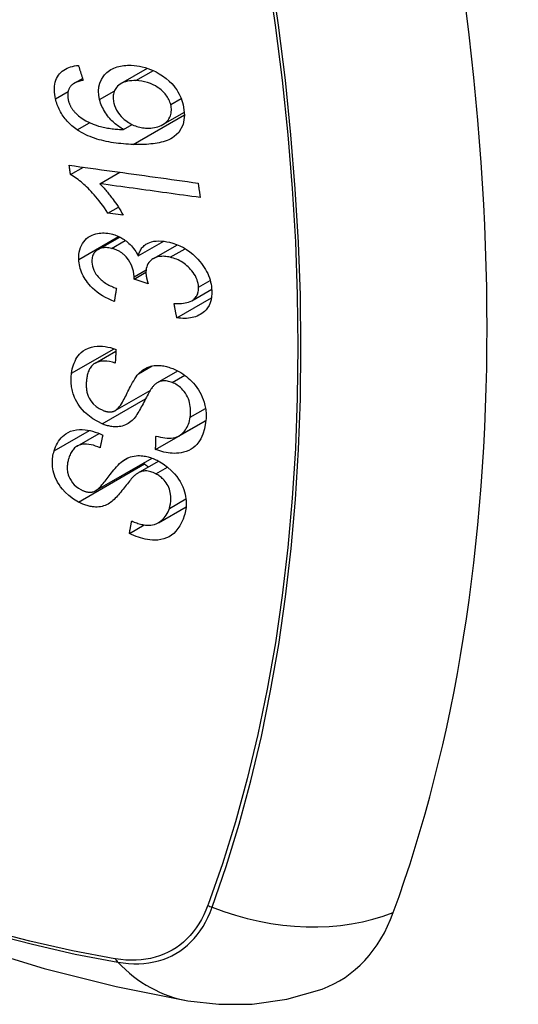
# Model space of a CAD drawing. Header units: inches. Extents: x 581 to 683, y 225 to 315.
# Tile 37 of 89: x 628.775 to 629.048, y 285.655 to 286.195. Entities that reach past the tile are written whole.
import ezdxf

# ---------------------------------------------------------------- set-up
doc = ezdxf.new("R2010")
doc.units = ezdxf.units.IN
doc.header["$MEASUREMENT"] = 0
doc.layers.add('Visible Edges(ANSI)', color=7, linetype='Continuous', lineweight=25)
doc.layers.add('Visible Tangent Edges(ANSI)', color=7, linetype='Continuous', lineweight=25)

msp = doc.modelspace()

# ---------------------------------------------------------------- linework, layer by layer
at = {"layer": 'Visible Edges(ANSI)'}
for p, q in [((628.83023, 286.15992), (628.84477, 286.16829)), ((628.80444, 286.16001), (628.80913, 286.16271)), ((628.85326, 286.13746), (628.86507, 286.14426)), ((628.83167, 286.13465), (628.83642, 286.13739)), ((628.80254, 286.10996), (628.80962, 286.11404)), ((628.81858, 286.10498), (628.82952, 286.11128)), ((628.82303, 286.0888), (628.82877, 286.09211)), ((628.83143, 286.08765), (628.82303, 286.0888)), ((628.81763, 286.06888), (628.82951, 286.07572)), ((628.83969, 286.06531), (628.85374, 286.0734)), ((628.84799, 286.06385), (628.86118, 286.07145)), ((628.83743, 286.05269), (628.84391, 286.05642)), ((628.84516, 286.05006), (628.83743, 286.05269)), ((628.86913, 286.04078), (628.88, 286.04704)), ((628.86086, 286.03142), (628.87984, 286.04235)), ((628.81599, 286.00649), (628.82743, 286.01307)), ((628.85029, 285.9959), (628.86138, 286.00228)), ((628.82709, 285.98049), (628.8462, 285.99149)), ((628.84922, 285.95916), (628.87668, 285.97497)), ((628.86202, 285.9666), (628.8768, 285.97511)), ((628.87668, 285.97497), (628.87668, 285.97504)), ((628.87677, 285.9749), (628.87668, 285.97497)), ((628.80619, 285.96102), (628.81819, 285.96793)), ((628.8161, 285.93642), (628.8473, 285.95439)), ((628.83963, 285.94629), (628.85087, 285.95277)), ((628.85078, 285.919), (628.86595, 285.92774)), ((628.83486, 285.91313), (628.84296, 285.91779))]:
    msp.add_line(p, q, dxfattribs=at)
at = {"layer": 'Visible Edges(ANSI)', "flags": 128}
for points in [[(628.79431, 286.15152), (628.79405, 286.15272), (628.79385, 286.15391), (628.79371, 286.1551), (628.79365, 286.15627), (628.79365, 286.15742), (628.79374, 286.15855), (628.7939, 286.15965), (628.79415, 286.1607), (628.79447, 286.16171), (628.79488, 286.16267), (628.79536, 286.16359), (628.79592, 286.16445), (628.79655, 286.16526), (628.79725, 286.166), (628.798, 286.16667), (628.79882, 286.16728), (628.7997, 286.16783), (628.80062, 286.1683), (628.80158, 286.16871), (628.80258, 286.16906), (628.80362, 286.16935), (628.80468, 286.16958), (628.80577, 286.16976), (628.80687, 286.16988)], [(628.80687, 286.16988), (628.80698, 286.16954), (628.80709, 286.1692), (628.80719, 286.16886), (628.8073, 286.16852), (628.80741, 286.16818), (628.80751, 286.16784), (628.80762, 286.1675), (628.80773, 286.16716), (628.80784, 286.16682), (628.80794, 286.16648), (628.80805, 286.16614), (628.80816, 286.1658), (628.80827, 286.16546), (628.80837, 286.16511), (628.80848, 286.16477), (628.80859, 286.16443), (628.8087, 286.16409), (628.8088, 286.16375), (628.80891, 286.16341), (628.80902, 286.16307), (628.80913, 286.16273), (628.80924, 286.16239), (628.80934, 286.16205), (628.80945, 286.16171)], [(628.81851, 286.15108), (628.81807, 286.15348), (628.81794, 286.15583), (628.81814, 286.15809), (628.81868, 286.16021), (628.81948, 286.16208), (628.82039, 286.16356), (628.82123, 286.16465), (628.82189, 286.16538), (628.82254, 286.166), (628.82322, 286.16658), (628.82395, 286.16711), (628.82471, 286.1676), (628.8255, 286.16804), (628.82634, 286.16843), (628.82721, 286.16878), (628.8281, 286.16908), (628.82901, 286.16933), (628.82995, 286.16954), (628.8309, 286.16971), (628.83187, 286.16983), (628.83286, 286.16991), (628.83386, 286.16996), (628.83487, 286.16997), (628.8359, 286.16995)], [(628.8359, 286.16995), (628.83739, 286.16986), (628.83889, 286.16969), (628.8404, 286.16945), (628.84192, 286.16912), (628.84345, 286.16871), (628.84496, 286.16823), (628.84647, 286.16766), (628.84797, 286.16702), (628.84953, 286.16627), (628.85125, 286.16532), (628.85307, 286.16417), (628.85494, 286.16277), (628.85665, 286.16128), (628.85805, 286.15987), (628.85916, 286.15859), (628.86002, 286.15749), (628.86078, 286.15641), (628.86147, 286.15531), (628.86211, 286.15418), (628.86268, 286.15303), (628.8632, 286.15187), (628.86365, 286.15069), (628.86404, 286.14951), (628.86437, 286.14833)], [(628.80295, 286.15888), (628.80274, 286.15862), (628.80253, 286.15835), (628.80234, 286.15808), (628.80215, 286.1578), (628.80198, 286.15751), (628.80182, 286.15721), (628.80167, 286.1569), (628.80154, 286.15658), (628.80142, 286.15626), (628.80131, 286.15594), (628.80122, 286.1556), (628.80114, 286.15526), (628.80108, 286.15492), (628.80103, 286.15456), (628.801, 286.1542), (628.80097, 286.15384), (628.80097, 286.15346), (628.80098, 286.15309), (628.801, 286.15271), (628.80104, 286.15232), (628.80109, 286.15194), (628.80115, 286.15155), (628.80122, 286.15116), (628.80131, 286.15077)], [(628.80945, 286.16171), (628.80915, 286.16165), (628.80885, 286.16159), (628.80855, 286.16152), (628.80825, 286.16145), (628.80795, 286.16137), (628.80765, 286.16129), (628.80735, 286.1612), (628.80706, 286.16111), (628.80676, 286.16102), (628.80647, 286.16092), (628.80618, 286.16082), (628.8059, 286.16071), (628.80562, 286.16059), (628.80535, 286.16047), (628.80508, 286.16035), (628.80482, 286.16022), (628.80456, 286.16008), (628.80431, 286.15994), (628.80406, 286.15978), (628.80382, 286.15962), (628.80359, 286.15945), (628.80337, 286.15927), (628.80315, 286.15908), (628.80295, 286.15888)], [(628.83845, 286.16151), (628.83726, 286.16153), (628.83609, 286.16149), (628.83494, 286.16138), (628.83382, 286.1612), (628.83274, 286.16095), (628.8317, 286.16061), (628.83072, 286.16018), (628.8298, 286.15966), (628.82898, 286.15905), (628.82831, 286.15842), (628.82776, 286.1578), (628.82733, 286.15721), (628.82699, 286.15666), (628.8267, 286.15608), (628.82645, 286.15547), (628.82625, 286.15484), (628.82609, 286.15418), (628.82599, 286.1535), (628.82593, 286.15281), (628.82592, 286.15209), (628.82596, 286.15137), (628.82604, 286.15063), (628.82617, 286.14989), (628.82633, 286.14915)], [(628.85753, 286.14837), (628.85734, 286.14906), (628.8571, 286.14974), (628.85684, 286.15042), (628.85653, 286.15109), (628.85618, 286.15175), (628.85579, 286.15241), (628.85536, 286.15305), (628.8549, 286.15367), (628.85441, 286.15427), (628.85389, 286.15486), (628.85335, 286.15542), (628.85278, 286.15595), (628.85219, 286.15647), (628.85158, 286.15696), (628.85095, 286.15744), (628.85015, 286.158), (628.84912, 286.15863), (628.84786, 286.1593), (628.84637, 286.15995), (628.84478, 286.1605), (628.84319, 286.16092), (628.84159, 286.16122), (628.84001, 286.16141), (628.83845, 286.16151)], [(628.80622, 286.13455), (628.80548, 286.13507), (628.80475, 286.1356), (628.80404, 286.13616), (628.80334, 286.13674), (628.80266, 286.13735), (628.802, 286.13797), (628.80135, 286.13861), (628.80073, 286.13927), (628.80013, 286.13995), (628.79956, 286.14064), (628.79901, 286.14135), (628.79849, 286.14208), (628.79799, 286.14282), (628.79752, 286.14357), (628.79707, 286.14434), (628.79666, 286.14512), (628.79627, 286.1459), (628.79591, 286.14669), (628.79558, 286.14749), (628.79527, 286.14829), (628.79499, 286.14909), (628.79474, 286.1499), (628.79451, 286.15071), (628.79431, 286.15152)], [(628.80131, 286.15077), (628.80139, 286.15047), (628.80147, 286.15016), (628.80157, 286.14985), (628.80167, 286.14954), (628.80177, 286.14923), (628.80189, 286.14892), (628.80201, 286.14862), (628.80214, 286.14831), (628.80228, 286.14801), (628.80243, 286.14771), (628.80258, 286.14741), (628.80274, 286.14711), (628.80291, 286.14682), (628.80309, 286.14653), (628.80327, 286.14625), (628.80346, 286.14597), (628.80366, 286.14569), (628.80386, 286.14541), (628.80407, 286.14514), (628.80429, 286.14488), (628.80451, 286.14462), (628.80474, 286.14436), (628.80497, 286.1441), (628.80521, 286.14385)], [(628.83167, 286.13465), (628.83099, 286.13505), (628.83031, 286.13547), (628.82965, 286.1359), (628.82899, 286.13635), (628.82834, 286.13682), (628.8277, 286.1373), (628.82708, 286.13781), (628.82646, 286.13833), (628.82585, 286.13889), (628.82524, 286.13947), (628.82463, 286.1401), (628.82403, 286.14077), (628.82343, 286.14148), (628.82284, 286.14223), (628.82225, 286.14304), (628.82168, 286.14389), (628.82114, 286.14475), (628.82065, 286.14562), (628.82019, 286.14651), (628.81977, 286.14741), (628.81939, 286.14832), (628.81905, 286.14924), (628.81876, 286.15015), (628.81851, 286.15108)], [(628.82633, 286.14915), (628.82671, 286.14786), (628.8272, 286.14659), (628.82781, 286.14535), (628.82853, 286.14415), (628.82937, 286.14299), (628.83029, 286.14193), (628.8312, 286.14101), (628.83206, 286.14024), (628.83283, 286.13961), (628.83355, 286.13908), (628.83428, 286.13859), (628.83502, 286.13813), (628.83578, 286.13771), (628.83655, 286.13732), (628.83734, 286.13698), (628.83813, 286.13667), (628.83893, 286.1364), (628.83973, 286.13617), (628.84053, 286.13597), (628.84133, 286.13581), (628.84212, 286.13568), (628.84291, 286.13558), (628.8437, 286.13551), (628.84449, 286.13548)], [(628.86437, 286.14833), (628.86514, 286.14261), (628.8643, 286.13739), (628.86188, 286.13314), (628.85944, 286.1308), (628.85842, 286.13012), (628.85749, 286.12959), (628.85652, 286.12912), (628.85551, 286.1287), (628.85447, 286.12832), (628.85341, 286.12799), (628.85233, 286.12771), (628.85124, 286.12745), (628.85012, 286.12724), (628.84898, 286.12705), (628.84782, 286.12689), (628.84664, 286.12676), (628.84545, 286.12665), (628.84425, 286.12657), (628.84304, 286.12651), (628.84182, 286.12647), (628.84061, 286.12645), (628.83939, 286.12645), (628.83819, 286.12646), (628.83699, 286.1265)], [(628.84449, 286.13548), (628.84554, 286.13547), (628.84657, 286.13551), (628.84758, 286.13561), (628.84857, 286.13577), (628.84954, 286.13599), (628.8505, 286.13626), (628.85144, 286.13659), (628.85235, 286.13699), (628.85322, 286.13744), (628.85402, 286.13794), (628.85476, 286.13851), (628.85544, 286.13914), (628.85604, 286.13983), (628.85657, 286.1406), (628.85699, 286.14139), (628.85732, 286.14219), (628.85757, 286.14298), (628.85774, 286.14375), (628.85784, 286.14449), (628.85789, 286.14524), (628.85788, 286.14601), (628.85782, 286.14679), (628.8577, 286.14757), (628.85753, 286.14837)], [(628.80521, 286.14385), (628.80696, 286.14223), (628.80886, 286.14079), (628.81087, 286.13954), (628.81293, 286.13847), (628.81487, 286.13763), (628.81657, 286.13701), (628.81794, 286.13658), (628.81892, 286.13632), (628.8197, 286.13613), (628.82049, 286.13595), (628.82129, 286.13579), (628.82209, 286.13564), (628.8229, 286.1355), (628.82372, 286.13537), (628.82453, 286.13526), (628.82534, 286.13515), (628.82616, 286.13506), (628.82697, 286.13498), (628.82777, 286.1349), (628.82857, 286.13484), (628.82936, 286.13478), (628.83014, 286.13473), (628.83091, 286.13469), (628.83167, 286.13465)], [(628.83699, 286.1265), (628.83564, 286.12655), (628.83429, 286.12662), (628.83293, 286.1267), (628.83157, 286.12681), (628.83022, 286.12694), (628.82886, 286.12708), (628.82751, 286.12725), (628.82616, 286.12744), (628.82482, 286.12766), (628.82349, 286.1279), (628.82217, 286.12816), (628.82086, 286.12845), (628.81956, 286.12877), (628.81827, 286.12912), (628.817, 286.12949), (628.81575, 286.1299), (628.81451, 286.13034), (628.81329, 286.13081), (628.81208, 286.13132), (628.81088, 286.13187), (628.80969, 286.13247), (628.80851, 286.13311), (628.80735, 286.1338), (628.80622, 286.13455)], [(628.80254, 286.10996), (628.80251, 286.11017), (628.80248, 286.11039), (628.80245, 286.1106), (628.80242, 286.11082), (628.80239, 286.11103), (628.80236, 286.11125), (628.80233, 286.11146), (628.8023, 286.11168), (628.80227, 286.11189), (628.80223, 286.11211), (628.8022, 286.11232), (628.80217, 286.11254), (628.80214, 286.11275), (628.80211, 286.11297), (628.80208, 286.11319), (628.80205, 286.1134), (628.80202, 286.11362), (628.80199, 286.11383), (628.80196, 286.11405), (628.80193, 286.11426), (628.8019, 286.11448), (628.80187, 286.11469), (628.80184, 286.11491), (628.80181, 286.11512)], [(628.80181, 286.11512), (628.80474, 286.11472), (628.80767, 286.11431), (628.81061, 286.1139), (628.81356, 286.11349), (628.8165, 286.11308), (628.81946, 286.11267), (628.82242, 286.11226), (628.82538, 286.11185), (628.82834, 286.11144), (628.8313, 286.11103), (628.83426, 286.11062), (628.83723, 286.11021), (628.84019, 286.1098), (628.84315, 286.10939), (628.84611, 286.10898), (628.84907, 286.10857), (628.85202, 286.10816), (628.85497, 286.10775), (628.85791, 286.10734), (628.86085, 286.10694), (628.86378, 286.10653), (628.8667, 286.10613), (628.86962, 286.10572), (628.87252, 286.10532)], [(628.82303, 286.0888), (628.82209, 286.09029), (628.82114, 286.09171), (628.82019, 286.09306), (628.81925, 286.09434), (628.81831, 286.09556), (628.81738, 286.09672), (628.81647, 286.09781), (628.81557, 286.09885), (628.81468, 286.09983), (628.81381, 286.10076), (628.81296, 286.10163), (628.81214, 286.10245), (628.81133, 286.10322), (628.81056, 286.10394), (628.80981, 286.10462), (628.80906, 286.10528), (628.80829, 286.10593), (628.8075, 286.10657), (628.8067, 286.1072), (628.80589, 286.1078), (628.80507, 286.10838), (628.80423, 286.10894), (628.80339, 286.10947), (628.80254, 286.10996)], [(628.81858, 286.10498), (628.81907, 286.1045), (628.81955, 286.10401), (628.82003, 286.10351), (628.8205, 286.103), (628.82097, 286.10248), (628.82143, 286.10196), (628.82189, 286.10143), (628.82233, 286.1009), (628.82278, 286.10036), (628.82321, 286.09982), (628.82364, 286.09928), (628.82406, 286.09874), (628.82448, 286.0982), (628.82488, 286.09767), (628.82534, 286.09705), (628.82588, 286.09631), (628.82649, 286.09546), (628.82716, 286.09451), (628.82786, 286.09349), (628.82859, 286.0924), (628.82932, 286.09126), (628.83005, 286.09008), (628.83076, 286.08887), (628.83143, 286.08765)], [(628.87373, 286.09738), (628.87145, 286.09769), (628.86917, 286.09801), (628.86688, 286.09832), (628.86459, 286.09864), (628.86229, 286.09895), (628.86, 286.09927), (628.8577, 286.09959), (628.8554, 286.0999), (628.85309, 286.10022), (628.85079, 286.10054), (628.84849, 286.10086), (628.84618, 286.10117), (628.84388, 286.10149), (628.84157, 286.10181), (628.83927, 286.10213), (628.83696, 286.10244), (628.83466, 286.10276), (628.83236, 286.10308), (628.83006, 286.1034), (628.82776, 286.10371), (628.82546, 286.10403), (628.82316, 286.10435), (628.82087, 286.10466), (628.81858, 286.10498)], [(628.87252, 286.10532), (628.87257, 286.10499), (628.87262, 286.10466), (628.87267, 286.10433), (628.87272, 286.104), (628.87277, 286.10367), (628.87282, 286.10333), (628.87288, 286.103), (628.87293, 286.10267), (628.87298, 286.10234), (628.87303, 286.10201), (628.87308, 286.10168), (628.87313, 286.10135), (628.87318, 286.10102), (628.87323, 286.10069), (628.87328, 286.10035), (628.87333, 286.10002), (628.87338, 286.09969), (628.87343, 286.09936), (628.87348, 286.09903), (628.87353, 286.0987), (628.87358, 286.09837), (628.87363, 286.09804), (628.87368, 286.09771), (628.87373, 286.09738)], [(628.80707, 286.06348), (628.80706, 286.06483), (628.80714, 286.06616), (628.80732, 286.06745), (628.80761, 286.06869), (628.808, 286.06989), (628.80849, 286.07103), (628.80907, 286.07211), (628.80975, 286.07312), (628.8105, 286.07404), (628.81136, 286.07488), (628.8123, 286.07563), (628.81331, 286.07627), (628.81434, 286.07678), (628.81537, 286.07718), (628.81638, 286.07747), (628.81734, 286.07768), (628.81825, 286.07783), (628.81916, 286.07792), (628.82009, 286.07796), (628.82102, 286.07796), (628.82197, 286.0779), (628.82292, 286.07779), (628.82389, 286.07763), (628.82488, 286.07742)], [(628.82488, 286.07742), (628.82553, 286.07725), (628.82619, 286.07706), (628.82684, 286.07685), (628.82749, 286.07661), (628.82814, 286.07635), (628.82879, 286.07607), (628.82943, 286.07576), (628.83006, 286.07543), (628.83068, 286.07508), (628.8313, 286.07471), (628.83192, 286.07431), (628.83256, 286.07386), (628.83322, 286.07336), (628.83389, 286.07282), (628.83457, 286.07222), (628.83525, 286.07157), (628.83593, 286.07086), (628.83658, 286.07012), (628.83718, 286.06936), (628.83775, 286.06858), (628.83829, 286.06778), (628.83879, 286.06697), (628.83925, 286.06615), (628.83969, 286.06531)], [(628.83969, 286.06531), (628.83985, 286.06592), (628.84003, 286.06651), (628.84024, 286.06709), (628.84048, 286.06765), (628.84074, 286.06819), (628.84104, 286.06871), (628.84136, 286.06921), (628.84172, 286.0697), (628.84211, 286.07016), (628.84252, 286.07059), (628.84297, 286.07099), (628.84344, 286.07137), (628.84393, 286.07171), (628.84449, 286.07205), (628.84519, 286.07241), (628.84604, 286.07276), (628.84706, 286.07309), (628.84826, 286.07336), (628.84961, 286.07353), (628.85101, 286.07358), (628.85243, 286.07353), (628.85389, 286.07338), (628.85535, 286.07315), (628.85683, 286.07283)], [(628.85683, 286.07283), (628.85876, 286.07231), (628.86068, 286.07164), (628.86258, 286.07084), (628.86444, 286.06989), (628.86624, 286.06881), (628.86798, 286.06759), (628.86963, 286.06626), (628.8711, 286.06491), (628.8724, 286.06359), (628.8735, 286.06235), (628.87441, 286.06122), (628.87521, 286.06015), (628.87594, 286.05906), (628.87662, 286.05796), (628.87724, 286.05683), (628.8778, 286.05568), (628.87829, 286.05452), (628.87872, 286.05336), (628.87909, 286.0522), (628.8794, 286.05104), (628.87964, 286.04988), (628.87983, 286.04872), (628.87996, 286.04757), (628.88004, 286.04643)], [(628.82501, 286.06951), (628.82427, 286.06967), (628.82354, 286.06979), (628.82282, 286.06988), (628.82211, 286.06992), (628.82141, 286.06991), (628.82073, 286.06986), (628.82007, 286.06977), (628.81943, 286.06962), (628.81882, 286.06943), (628.81823, 286.06919), (628.81766, 286.0689), (628.81713, 286.06857), (628.81663, 286.06819), (628.81618, 286.06777), (628.81577, 286.06732), (628.81541, 286.06683), (628.8151, 286.06631), (628.81484, 286.06575), (628.81463, 286.06516), (628.81446, 286.06455), (628.81435, 286.06391), (628.81428, 286.06326), (628.81425, 286.06259), (628.81426, 286.06191)], [(628.83748, 286.0539), (628.83703, 286.05706), (628.83595, 286.06021), (628.83434, 286.06315), (628.83302, 286.06491), (628.83252, 286.06545), (628.83219, 286.06578), (628.83184, 286.0661), (628.83149, 286.0664), (628.83113, 286.06669), (628.83076, 286.06696), (628.83038, 286.06723), (628.83, 286.06748), (628.8296, 286.06772), (628.8292, 286.06795), (628.82879, 286.06816), (628.82838, 286.06836), (628.82796, 286.06854), (628.82754, 286.06872), (628.82712, 286.06888), (628.8267, 286.06903), (628.82628, 286.06917), (628.82585, 286.06929), (628.82543, 286.06941), (628.82501, 286.06951)], [(628.82654, 286.04032), (628.82491, 286.041), (628.8233, 286.04174), (628.82172, 286.04256), (628.82016, 286.04346), (628.81865, 286.04444), (628.81717, 286.0455), (628.81581, 286.04661), (628.81462, 286.04769), (628.81358, 286.04874), (628.81269, 286.04974), (628.81192, 286.05068), (628.81123, 286.0516), (628.8106, 286.05254), (628.81001, 286.0535), (628.80947, 286.05447), (628.80899, 286.05546), (628.80856, 286.05647), (628.80819, 286.05747), (628.80788, 286.05848), (628.80762, 286.05948), (628.80741, 286.06049), (628.80725, 286.06149), (628.80714, 286.06249), (628.80707, 286.06348)], [(628.81426, 286.06191), (628.81436, 286.06081), (628.81456, 286.0597), (628.81488, 286.05859), (628.81531, 286.05749), (628.81586, 286.0564), (628.81648, 286.05541), (628.8171, 286.05456), (628.81767, 286.05387), (628.81818, 286.05331), (628.81872, 286.05278), (628.81927, 286.05228), (628.81985, 286.0518), (628.82045, 286.05134), (628.82106, 286.0509), (628.82169, 286.05049), (628.82233, 286.05009), (628.82298, 286.04971), (628.82364, 286.04936), (628.82432, 286.04902), (628.82499, 286.0487), (628.82567, 286.04839), (628.82635, 286.0481), (628.82704, 286.04783), (628.82771, 286.04758)], [(628.8573, 286.06462), (628.85649, 286.0648), (628.85569, 286.06494), (628.85489, 286.06504), (628.8541, 286.06511), (628.85332, 286.06514), (628.85256, 286.06512), (628.8518, 286.06506), (628.85106, 286.06495), (628.85035, 286.0648), (628.84967, 286.0646), (628.84902, 286.06436), (628.84839, 286.06407), (628.84779, 286.06373), (628.8472, 286.06334), (628.84662, 286.06287), (628.84604, 286.06232), (628.84551, 286.06168), (628.84503, 286.06096), (628.84464, 286.06018), (628.84434, 286.05935), (628.84412, 286.05848), (628.84398, 286.05757), (628.84392, 286.05663), (628.84393, 286.05567)], [(628.87279, 286.0482), (628.8727, 286.04922), (628.87254, 286.05024), (628.87229, 286.05128), (628.87196, 286.05231), (628.87154, 286.05333), (628.87104, 286.05434), (628.87046, 286.05534), (628.86981, 286.05629), (628.86914, 286.05716), (628.86845, 286.05796), (628.86778, 286.05868), (628.86709, 286.05936), (628.86638, 286.06), (628.86564, 286.06061), (628.86488, 286.06119), (628.86409, 286.06173), (628.86328, 286.06223), (628.86245, 286.0627), (628.86161, 286.06312), (628.86076, 286.06349), (628.85991, 286.06383), (628.85904, 286.06413), (628.85818, 286.06439), (628.8573, 286.06462)], [(628.84393, 286.05567), (628.84394, 286.05544), (628.84396, 286.05522), (628.84398, 286.05499), (628.84401, 286.05477), (628.84404, 286.05454), (628.84407, 286.05431), (628.84411, 286.05408), (628.84415, 286.05385), (628.84419, 286.05361), (628.84424, 286.05338), (628.84429, 286.05314), (628.84435, 286.0529), (628.84441, 286.05266), (628.84446, 286.05242), (628.84453, 286.05218), (628.84459, 286.05194), (628.84466, 286.0517), (628.84472, 286.05146), (628.84479, 286.05122), (628.84486, 286.05099), (628.84494, 286.05075), (628.84501, 286.05052), (628.84508, 286.05029), (628.84516, 286.05006)], [(628.83743, 286.05269), (628.83744, 286.05274), (628.83744, 286.05279), (628.83745, 286.05284), (628.83745, 286.05289), (628.83745, 286.05294), (628.83746, 286.05299), (628.83746, 286.05304), (628.83747, 286.05309), (628.83747, 286.05314), (628.83747, 286.05319), (628.83747, 286.05325), (628.83748, 286.0533), (628.83748, 286.05335), (628.83748, 286.0534), (628.83748, 286.05345), (628.83749, 286.0535), (628.83749, 286.05355), (628.83749, 286.0536), (628.83749, 286.05365), (628.83749, 286.0537), (628.83749, 286.05375), (628.83749, 286.0538), (628.83749, 286.05385), (628.83748, 286.0539)], [(628.82771, 286.04758), (628.82766, 286.04727), (628.82761, 286.04697), (628.82757, 286.04667), (628.82752, 286.04637), (628.82747, 286.04606), (628.82742, 286.04576), (628.82737, 286.04546), (628.82732, 286.04516), (628.82727, 286.04485), (628.82722, 286.04455), (628.82717, 286.04425), (628.82712, 286.04395), (628.82707, 286.04364), (628.82702, 286.04334), (628.82697, 286.04304), (628.82693, 286.04274), (628.82688, 286.04243), (628.82683, 286.04213), (628.82678, 286.04183), (628.82673, 286.04153), (628.82668, 286.04123), (628.82663, 286.04092), (628.82659, 286.04062), (628.82654, 286.04032)], [(628.85932, 286.03932), (628.86036, 286.03928), (628.8614, 286.03925), (628.86244, 286.03927), (628.86347, 286.03932), (628.86447, 286.03941), (628.86545, 286.03955), (628.8664, 286.03974), (628.86732, 286.03999), (628.8682, 286.04032), (628.86902, 286.04071), (628.86973, 286.04116), (628.87032, 286.04163), (628.8708, 286.0421), (628.8712, 286.04255), (628.87154, 286.04302), (628.87183, 286.0435), (628.87209, 286.04402), (628.87231, 286.04455), (628.87248, 286.04511), (628.87262, 286.04569), (628.87272, 286.0463), (628.87278, 286.04692), (628.8728, 286.04755), (628.87279, 286.0482)], [(628.88004, 286.04643), (628.88005, 286.04466), (628.87992, 286.04294), (628.87963, 286.04128), (628.87917, 286.0397), (628.87853, 286.03822), (628.87775, 286.03691), (628.87692, 286.03583), (628.87607, 286.03495), (628.87526, 286.03426), (628.87451, 286.0337), (628.87372, 286.03321), (628.87291, 286.03276), (628.87205, 286.03237), (628.87116, 286.03202), (628.87023, 286.03173), (628.86927, 286.03149), (628.86828, 286.03131), (628.86727, 286.03118), (628.86624, 286.0311), (628.86519, 286.03108), (628.86413, 286.0311), (628.86305, 286.03116), (628.86196, 286.03127), (628.86086, 286.03142)], [(628.86086, 286.03142), (628.8608, 286.03175), (628.86073, 286.03208), (628.86067, 286.03241), (628.8606, 286.03274), (628.86054, 286.03307), (628.86047, 286.03339), (628.86041, 286.03372), (628.86034, 286.03405), (628.86028, 286.03438), (628.86022, 286.03471), (628.86015, 286.03504), (628.86009, 286.03537), (628.86002, 286.0357), (628.85996, 286.03603), (628.85989, 286.03636), (628.85983, 286.03669), (628.85976, 286.03702), (628.8597, 286.03735), (628.85964, 286.03768), (628.85957, 286.03801), (628.85951, 286.03834), (628.85944, 286.03867), (628.85938, 286.03899), (628.85932, 286.03932)], [(628.8031, 286.00101), (628.80329, 286.00217), (628.80352, 286.00332), (628.80381, 286.00444), (628.80415, 286.00553), (628.80454, 286.0066), (628.80499, 286.00763), (628.8055, 286.00862), (628.80607, 286.00958), (628.80671, 286.01049), (628.80743, 286.01138), (628.80833, 286.0123), (628.80943, 286.01322), (628.81076, 286.01408), (628.81233, 286.01482), (628.81396, 286.01534), (628.81559, 286.01567), (628.81716, 286.01583), (628.81865, 286.01586), (628.8201, 286.01579), (628.82156, 286.01563), (628.82303, 286.01538), (628.82451, 286.01503), (628.82599, 286.0146), (628.82749, 286.01409)], [(628.82749, 286.01409), (628.82747, 286.01378), (628.82745, 286.01347), (628.82744, 286.01315), (628.82742, 286.01284), (628.8274, 286.01252), (628.82738, 286.01221), (628.82736, 286.01189), (628.82735, 286.01158), (628.82733, 286.01127), (628.82731, 286.01095), (628.82729, 286.01064), (628.82728, 286.01033), (628.82726, 286.01001), (628.82724, 286.0097), (628.82722, 286.00938), (628.82721, 286.00907), (628.82719, 286.00876), (628.82717, 286.00844), (628.82716, 286.00813), (628.82714, 286.00782), (628.82712, 286.0075), (628.8271, 286.00719), (628.82709, 286.00687), (628.82707, 286.00656)], [(628.82707, 286.00656), (628.82551, 286.007), (628.82396, 286.00734), (628.82242, 286.00756), (628.82092, 286.00764), (628.81948, 286.00757), (628.81811, 286.00733), (628.81692, 286.00694), (628.81601, 286.00649), (628.81534, 286.00606), (628.81486, 286.00568), (628.81443, 286.00527), (628.81403, 286.00483), (628.81366, 286.00435), (628.81332, 286.00386), (628.81302, 286.00334), (628.81274, 286.0028), (628.8125, 286.00225), (628.81227, 286.00167), (628.81207, 286.00109), (628.8119, 286.00049), (628.81174, 285.99988), (628.81161, 285.99927), (628.81149, 285.99865), (628.8114, 285.99802)], [(628.25264, 286.00643), (628.28846, 285.9723), (628.32483, 285.93957), (628.36172, 285.90829), (628.39908, 285.87851), (628.43685, 285.85029), (628.47499, 285.82367), (628.51346, 285.79872), (628.55221, 285.77546), (628.59119, 285.75396), (628.63037, 285.73426), (628.66969, 285.71641), (628.70912, 285.70046), (628.74861, 285.68646), (628.78812, 285.67447), (628.8276, 285.66452), (628.86699, 285.65669)], [(628.83986, 286.00064), (628.84056, 286.00133), (628.84129, 286.00199), (628.84206, 286.0026), (628.84288, 286.00316), (628.84375, 286.00367), (628.84467, 286.00411), (628.84563, 286.0045), (628.8466, 286.0048), (628.84755, 286.00501), (628.84846, 286.00516), (628.84932, 286.00524), (628.85013, 286.00527), (628.85089, 286.00526), (628.85159, 286.00523), (628.85229, 286.00517), (628.853, 286.00508), (628.8537, 286.00497), (628.85441, 286.00483), (628.85512, 286.00467), (628.85583, 286.00448), (628.85654, 286.00427), (628.85725, 286.00404), (628.85797, 286.00379), (628.85868, 286.00352)], [(628.85868, 286.00352), (628.8598, 286.00304), (628.8609, 286.00252), (628.86199, 286.00195), (628.86306, 286.00132), (628.86411, 286.00065), (628.86513, 285.99993), (628.86613, 285.99917), (628.86709, 285.99837), (628.86804, 285.99752), (628.86901, 285.99658), (628.86998, 285.99554), (628.87093, 285.99442), (628.87186, 285.99321), (628.87273, 285.99192), (628.87351, 285.9906), (628.87421, 285.98927), (628.87482, 285.98793), (628.87535, 285.98656), (628.87584, 285.98507), (628.87632, 285.98323), (628.8767, 285.98104), (628.87691, 285.97861), (628.87688, 285.97621), (628.87664, 285.97388)], [(628.81987, 285.97319), (628.81474, 285.97591), (628.81028, 285.97956), (628.80775, 285.98245), (628.80672, 285.98394), (628.80591, 285.9853), (628.80526, 285.98659), (628.80474, 285.98776), (628.80435, 285.98879), (628.80406, 285.98966), (628.80383, 285.99045), (628.80362, 285.99123), (628.80344, 285.99201), (628.80328, 285.99278), (628.80315, 285.99355), (628.80304, 285.99432), (628.80295, 285.99509), (628.80289, 285.99585), (628.80286, 285.9966), (628.80284, 285.99735), (628.80285, 285.9981), (628.80288, 285.99884), (628.80293, 285.99957), (628.80301, 286.00029), (628.8031, 286.00101)], [(628.8114, 285.99802), (628.81133, 285.99751), (628.81127, 285.99701), (628.81122, 285.9965), (628.81118, 285.99598), (628.81116, 285.99546), (628.81114, 285.99494), (628.81114, 285.99442), (628.81115, 285.99389), (628.81118, 285.99335), (628.81122, 285.99281), (628.81128, 285.99227), (628.81135, 285.99172), (628.81145, 285.99117), (628.81157, 285.99062), (628.81171, 285.99007), (628.81188, 285.98951), (628.81207, 285.98896), (628.8123, 285.98838), (628.8128, 285.98736), (628.81373, 285.98588), (628.81503, 285.98424), (628.81657, 285.98278), (628.81832, 285.98157), (628.82019, 285.98066)], [(628.82679, 285.98033), (628.82741, 285.98069), (628.82803, 285.98119), (628.82865, 285.98182), (628.82926, 285.98256), (628.82987, 285.98338), (628.83044, 285.98424), (628.83098, 285.98512), (628.83148, 285.98598), (628.83195, 285.98682), (628.83239, 285.98766), (628.83281, 285.98849), (628.83322, 285.98932), (628.83364, 285.99017), (628.83406, 285.99103), (628.8345, 285.99191), (628.83496, 285.99283), (628.83546, 285.99378), (628.83599, 285.99478), (628.83658, 285.99582), (628.8372, 285.99689), (628.83785, 285.99794), (628.83852, 285.99894), (628.83919, 285.99985), (628.83986, 286.00064)], [(628.85834, 285.99589), (628.85768, 285.99613), (628.85701, 285.99635), (628.85634, 285.99653), (628.85567, 285.99667), (628.85501, 285.99676), (628.85436, 285.99681), (628.85373, 285.99682), (628.85313, 285.99679), (628.85258, 285.99672), (628.85208, 285.99661), (628.85162, 285.99649), (628.85119, 285.99633), (628.85079, 285.99616), (628.85041, 285.99596), (628.85004, 285.99574), (628.84968, 285.99551), (628.84934, 285.99525), (628.84902, 285.99498), (628.8487, 285.9947), (628.8484, 285.9944), (628.84811, 285.9941), (628.84783, 285.99378), (628.84757, 285.99346), (628.84732, 285.99314)], [(628.84732, 285.99314), (628.84699, 285.9927), (628.84664, 285.99218), (628.84627, 285.99159), (628.84588, 285.99093), (628.84548, 285.99022), (628.84506, 285.98946), (628.84463, 285.98866), (628.84419, 285.98782), (628.84374, 285.98696), (628.84328, 285.98607), (628.84281, 285.98518), (628.84234, 285.98428), (628.84186, 285.98338), (628.84138, 285.98249), (628.84091, 285.98163), (628.84043, 285.98078), (628.83996, 285.97997), (628.83948, 285.97919), (628.83899, 285.97841), (628.83847, 285.97765), (628.83794, 285.97692), (628.8374, 285.97624), (628.83685, 285.97561), (628.8363, 285.97507)], [(628.86822, 285.97687), (628.86834, 285.97782), (628.86842, 285.97879), (628.86846, 285.97978), (628.86845, 285.98078), (628.86839, 285.98179), (628.86827, 285.98281), (628.86809, 285.98385), (628.86786, 285.98489), (628.86756, 285.98592), (628.86719, 285.98696), (628.86676, 285.98799), (628.86624, 285.989), (628.86563, 285.99), (628.86495, 285.99095), (628.86424, 285.99178), (628.86353, 285.99251), (628.86285, 285.99313), (628.86222, 285.99365), (628.86161, 285.99411), (628.86099, 285.99453), (628.86035, 285.99492), (628.85969, 285.99527), (628.85902, 285.9956), (628.85834, 285.99589)], [(628.82019, 285.98066), (628.82048, 285.98054), (628.82078, 285.98043), (628.82107, 285.98033), (628.82137, 285.98024), (628.82167, 285.98016), (628.82196, 285.98008), (628.82226, 285.98001), (628.82255, 285.97995), (628.82284, 285.9799), (628.82313, 285.97986), (628.82342, 285.97983), (628.8237, 285.97981), (628.82399, 285.9798), (628.82427, 285.9798), (628.82454, 285.97981), (628.82481, 285.97983), (628.82508, 285.97986), (628.82534, 285.9799), (628.82559, 285.97995), (628.82584, 285.98001), (628.82609, 285.98008), (628.82633, 285.98015), (628.82656, 285.98024), (628.82679, 285.98033)], [(628.8363, 285.97507), (628.83565, 285.97449), (628.83496, 285.97396), (628.83424, 285.97346), (628.83347, 285.97302), (628.83267, 285.97263), (628.83182, 285.97229), (628.83094, 285.97202), (628.83007, 285.97182), (628.82924, 285.97169), (628.82846, 285.97161), (628.82773, 285.97158), (628.82705, 285.97159), (628.82645, 285.97161), (628.82586, 285.97166), (628.82527, 285.97173), (628.82467, 285.97181), (628.82408, 285.97192), (628.82348, 285.97205), (628.82288, 285.97219), (628.82228, 285.97236), (628.82168, 285.97254), (628.82108, 285.97274), (628.82047, 285.97296), (628.81987, 285.97319)], [(628.84944, 285.96655), (628.85066, 285.96621), (628.85188, 285.96591), (628.8531, 285.96566), (628.85432, 285.96547), (628.85551, 285.96535), (628.85668, 285.96531), (628.85781, 285.96534), (628.85889, 285.96548), (628.85994, 285.96572), (628.86094, 285.96607), (628.86192, 285.96654), (628.86281, 285.96711), (628.86362, 285.96774), (628.86435, 285.96842), (628.86499, 285.96914), (628.86556, 285.96987), (628.86607, 285.97063), (628.86652, 285.97143), (628.86693, 285.97227), (628.86728, 285.97313), (628.86759, 285.97403), (628.86784, 285.97495), (628.86805, 285.9759), (628.86822, 285.97687)], [(628.79352, 285.95838), (628.7939, 285.9595), (628.79433, 285.96059), (628.79481, 285.96165), (628.79535, 285.96267), (628.79596, 285.96366), (628.79662, 285.96459), (628.79735, 285.96547), (628.79815, 285.9663), (628.79903, 285.96708), (628.80005, 285.96783), (628.80122, 285.96854), (628.80258, 285.96915), (628.80412, 285.96965), (628.80577, 285.96998), (628.8074, 285.97012), (628.80898, 285.97012), (628.81049, 285.97), (628.8119, 285.96981), (628.81328, 285.96953), (628.81467, 285.96917), (628.81606, 285.96874), (628.81745, 285.96823), (628.81883, 285.96766), (628.82021, 285.96701)], [(628.87664, 285.97388), (628.876, 285.97057), (628.87506, 285.96751), (628.874, 285.96509), (628.87291, 285.96328), (628.87191, 285.96198), (628.87093, 285.96097), (628.86985, 285.96006), (628.86867, 285.95926), (628.86739, 285.95858), (628.86601, 285.95802), (628.86461, 285.9576), (628.86323, 285.95731), (628.86189, 285.95714), (628.86061, 285.95706), (628.85942, 285.95704), (628.85831, 285.95709), (628.85719, 285.95718), (628.85607, 285.95732), (628.85494, 285.95752), (628.8538, 285.95776), (628.85266, 285.95804), (628.85152, 285.95837), (628.85037, 285.95874), (628.84922, 285.95916)], [(628.82021, 285.96701), (628.82015, 285.96672), (628.82009, 285.96643), (628.82003, 285.96614), (628.81997, 285.96586), (628.81991, 285.96557), (628.81985, 285.96528), (628.81979, 285.96499), (628.81973, 285.9647), (628.81966, 285.96442), (628.8196, 285.96413), (628.81954, 285.96384), (628.81948, 285.96355), (628.81942, 285.96326), (628.81936, 285.96298), (628.8193, 285.96269), (628.81924, 285.9624), (628.81918, 285.96211), (628.81912, 285.96182), (628.81906, 285.96154), (628.819, 285.96125), (628.81894, 285.96096), (628.81888, 285.96067), (628.81882, 285.96038), (628.81876, 285.9601)], [(628.84922, 285.95916), (628.84923, 285.95947), (628.84923, 285.95977), (628.84924, 285.96008), (628.84925, 285.96039), (628.84926, 285.9607), (628.84927, 285.96101), (628.84928, 285.96131), (628.84929, 285.96162), (628.8493, 285.96193), (628.84931, 285.96224), (628.84932, 285.96255), (628.84933, 285.96285), (628.84934, 285.96316), (628.84935, 285.96347), (628.84935, 285.96378), (628.84936, 285.96409), (628.84937, 285.96439), (628.84938, 285.9647), (628.84939, 285.96501), (628.8494, 285.96532), (628.84941, 285.96563), (628.84942, 285.96594), (628.84943, 285.96624), (628.84944, 285.96655)], [(628.80685, 285.93033), (628.80417, 285.93194), (628.80166, 285.93384), (628.79959, 285.93577), (628.79809, 285.93741), (628.79707, 285.93867), (628.79621, 285.9399), (628.79544, 285.94116), (628.79476, 285.94244), (628.79418, 285.94373), (628.7937, 285.945), (628.79333, 285.94623), (628.79304, 285.94741), (628.79284, 285.94853), (628.7927, 285.94959), (628.79261, 285.95057), (628.79257, 285.95149), (628.79256, 285.9524), (628.79259, 285.95329), (628.79266, 285.95418), (628.79277, 285.95504), (628.79291, 285.9559), (628.79308, 285.95674), (628.79329, 285.95757), (628.79352, 285.95838)], [(628.81876, 285.9601), (628.81753, 285.9606), (628.81629, 285.96106), (628.81505, 285.96144), (628.81381, 285.96175), (628.81259, 285.96197), (628.81139, 285.96209), (628.81024, 285.9621), (628.80912, 285.962), (628.80808, 285.96179), (628.8072, 285.9615), (628.80644, 285.96116), (628.80582, 285.96079), (628.80529, 285.96041), (628.80479, 285.95999), (628.80434, 285.95954), (628.80391, 285.95905), (628.80353, 285.95853), (628.80317, 285.958), (628.80284, 285.95744), (628.80254, 285.95687), (628.80227, 285.95628), (628.80202, 285.95567), (628.80179, 285.95506), (628.80159, 285.95443)], [(628.80159, 285.95443), (628.80143, 285.95392), (628.80129, 285.95341), (628.80116, 285.95289), (628.80105, 285.95237), (628.80095, 285.95184), (628.80086, 285.9513), (628.80079, 285.95076), (628.80073, 285.9502), (628.8007, 285.94965), (628.80069, 285.94908), (628.8007, 285.9485), (628.80073, 285.94792), (628.80079, 285.94733), (628.80089, 285.94673), (628.80102, 285.94611), (628.80123, 285.94534), (628.80158, 285.9444), (628.80209, 285.94331), (628.8028, 285.94211), (628.80364, 285.94093), (628.80462, 285.93983), (628.80572, 285.93881), (628.80692, 285.93792), (628.8082, 285.93716)], [(628.81489, 285.93591), (628.81556, 285.93614), (628.81625, 285.93651), (628.81696, 285.93699), (628.81768, 285.93757), (628.8184, 285.93823), (628.81911, 285.93894), (628.81979, 285.93968), (628.82043, 285.94042), (628.82103, 285.94114), (628.8216, 285.94185), (628.82215, 285.94257), (628.8227, 285.94328), (628.82324, 285.94401), (628.82379, 285.94475), (628.82436, 285.9455), (628.82496, 285.94628), (628.82559, 285.94709), (628.82627, 285.94793), (628.827, 285.94881), (628.82779, 285.9497), (628.8286, 285.95059), (628.82942, 285.95142), (628.83024, 285.95217), (628.83104, 285.95282)], [(628.83104, 285.95282), (628.83184, 285.95336), (628.83268, 285.95386), (628.83355, 285.95432), (628.83447, 285.95472), (628.83542, 285.95507), (628.83641, 285.95536), (628.83745, 285.95558), (628.83848, 285.95572), (628.83947, 285.95579), (628.84041, 285.9558), (628.8413, 285.95576), (628.84214, 285.95567), (628.84292, 285.95556), (628.84364, 285.95544), (628.84435, 285.95528), (628.84506, 285.95511), (628.84577, 285.9549), (628.84648, 285.95468), (628.84719, 285.95443), (628.84789, 285.95415), (628.8486, 285.95386), (628.8493, 285.95354), (628.85, 285.95321), (628.8507, 285.95285)], [(628.8507, 285.95285), (628.85334, 285.9513), (628.85583, 285.94947), (628.85799, 285.94753), (628.85965, 285.94577), (628.86084, 285.94433), (628.86183, 285.94295), (628.86271, 285.94155), (628.86349, 285.94012), (628.86416, 285.93866), (628.86471, 285.93724), (628.86514, 285.93587), (628.86547, 285.93458), (628.8657, 285.93337), (628.86586, 285.93226), (628.86596, 285.93124), (628.86602, 285.93025), (628.86603, 285.92927), (628.86599, 285.9283), (628.86592, 285.92735), (628.8658, 285.92642), (628.86564, 285.9255), (628.86545, 285.9246), (628.86522, 285.92371), (628.86496, 285.92285)], [(628.8493, 285.94582), (628.84862, 285.94616), (628.84793, 285.94646), (628.84723, 285.94673), (628.84654, 285.94696), (628.84584, 285.94714), (628.84516, 285.94727), (628.84448, 285.94736), (628.84386, 285.94739), (628.84329, 285.94739), (628.84276, 285.94735), (628.84228, 285.94728), (628.84184, 285.94719), (628.84143, 285.94708), (628.84103, 285.94695), (628.84065, 285.9468), (628.84027, 285.94663), (628.8399, 285.94644), (628.83954, 285.94624), (628.8392, 285.94603), (628.83886, 285.94581), (628.83854, 285.94557), (628.83823, 285.94533), (628.83792, 285.94508), (628.83763, 285.94482)], [(628.84313, 285.95123), (628.84311, 285.95124), (628.84309, 285.95126), (628.84307, 285.95128), (628.84305, 285.9513), (628.84303, 285.95132), (628.84301, 285.95134), (628.84298, 285.95136), (628.84296, 285.95138), (628.84294, 285.9514), (628.84292, 285.95142), (628.8429, 285.95144), (628.84288, 285.95146), (628.84286, 285.95148), (628.84284, 285.9515), (628.84282, 285.95152), (628.84279, 285.95154), (628.84277, 285.95156), (628.84275, 285.95158), (628.84273, 285.9516), (628.84271, 285.95162), (628.84269, 285.95164), (628.84267, 285.95166), (628.84265, 285.95168), (628.84263, 285.9517)], [(628.84524, 285.94952), (628.84515, 285.94958), (628.84506, 285.94965), (628.84497, 285.94971), (628.84489, 285.94978), (628.8448, 285.94984), (628.84471, 285.94991), (628.84463, 285.94997), (628.84454, 285.95004), (628.84445, 285.95011), (628.84436, 285.95018), (628.84428, 285.95025), (628.84419, 285.95032), (628.8441, 285.95039), (628.84401, 285.95046), (628.84392, 285.95054), (628.84384, 285.95061), (628.84375, 285.95068), (628.84366, 285.95076), (628.84357, 285.95083), (628.84349, 285.95091), (628.8434, 285.95099), (628.84331, 285.95107), (628.84322, 285.95115), (628.84313, 285.95123)], [(628.83763, 285.94482), (628.83724, 285.94446), (628.83681, 285.94403), (628.83635, 285.94354), (628.83586, 285.94299), (628.83536, 285.94239), (628.83482, 285.94174), (628.83427, 285.94106), (628.83371, 285.94035), (628.83313, 285.93962), (628.83254, 285.93887), (628.83194, 285.93811), (628.83133, 285.93734), (628.83072, 285.93658), (628.83011, 285.93583), (628.8295, 285.93509), (628.82889, 285.93437), (628.82829, 285.93369), (628.8277, 285.93303), (628.82709, 285.93239), (628.82646, 285.93176), (628.82581, 285.93116), (628.82517, 285.9306), (628.82452, 285.93011), (628.82387, 285.92968)], [(628.85676, 285.9268), (628.85712, 285.92806), (628.85739, 285.92937), (628.85757, 285.93072), (628.85764, 285.93211), (628.85759, 285.93343), (628.85746, 285.93461), (628.85728, 285.93564), (628.85706, 285.93653), (628.85678, 285.93741), (628.85644, 285.93829), (628.85604, 285.93916), (628.85556, 285.94002), (628.85501, 285.94085), (628.85444, 285.9416), (628.85388, 285.94226), (628.85335, 285.94283), (628.85287, 285.94329), (628.8524, 285.94372), (628.85191, 285.94412), (628.85142, 285.9445), (628.85091, 285.94486), (628.85038, 285.9452), (628.84985, 285.94552), (628.8493, 285.94582)], [(628.8082, 285.93716), (628.80848, 285.93701), (628.80877, 285.93687), (628.80906, 285.93673), (628.80935, 285.9366), (628.80964, 285.93648), (628.80993, 285.93637), (628.81022, 285.93626), (628.81051, 285.93616), (628.81081, 285.93608), (628.8111, 285.936), (628.81139, 285.93593), (628.81167, 285.93587), (628.81196, 285.93582), (628.81225, 285.93578), (628.81253, 285.93575), (628.81281, 285.93573), (628.81308, 285.93572), (628.81335, 285.93572), (628.81362, 285.93572), (628.81388, 285.93574), (628.81414, 285.93577), (628.81439, 285.93581), (628.81464, 285.93585), (628.81489, 285.93591)], [(628.82387, 285.92968), (628.82313, 285.92924), (628.82236, 285.92885), (628.82155, 285.9285), (628.82071, 285.9282), (628.81984, 285.92795), (628.81893, 285.92776), (628.81799, 285.92764), (628.81709, 285.92758), (628.81623, 285.92758), (628.81543, 285.92762), (628.81468, 285.9277), (628.81399, 285.9278), (628.81337, 285.92791), (628.81277, 285.92804), (628.81218, 285.92818), (628.81158, 285.92835), (628.81099, 285.92854), (628.81039, 285.92874), (628.8098, 285.92896), (628.80921, 285.9292), (628.80861, 285.92946), (628.80802, 285.92973), (628.80743, 285.93002), (628.80685, 285.93033)], [(628.83612, 285.91993), (628.8368, 285.91964), (628.83748, 285.91937), (628.83817, 285.91911), (628.83886, 285.91886), (628.83954, 285.91864), (628.84023, 285.91843), (628.84091, 285.91824), (628.84159, 285.91807), (628.84227, 285.91792), (628.84295, 285.9178), (628.84362, 285.9177), (628.84429, 285.91763), (628.84494, 285.91759), (628.84565, 285.91758), (628.84653, 285.91763), (628.84756, 285.91778), (628.8487, 285.91808), (628.84993, 285.91856), (628.85125, 285.91929), (628.85261, 285.9203), (628.85394, 285.92161), (628.8551, 285.92319), (628.85603, 285.92493), (628.85676, 285.9268)], [(628.86496, 285.92285), (628.86428, 285.92095), (628.86349, 285.91911), (628.86256, 285.91736), (628.8615, 285.91572), (628.86035, 285.91428), (628.85916, 285.9131), (628.85795, 285.91213), (628.85665, 285.91131), (628.85525, 285.91063), (628.85374, 285.91009), (628.85213, 285.90971), (628.85052, 285.90949), (628.84894, 285.90941), (628.84743, 285.90944), (628.84601, 285.90957), (628.84471, 285.90975), (628.84348, 285.90998), (628.84225, 285.91027), (628.84101, 285.91062), (628.83978, 285.91102), (628.83855, 285.91147), (628.83731, 285.91198), (628.83608, 285.91253), (628.83486, 285.91313)], [(628.83486, 285.91313), (628.83491, 285.91341), (628.83496, 285.9137), (628.83501, 285.91398), (628.83506, 285.91426), (628.83512, 285.91454), (628.83517, 285.91483), (628.83522, 285.91511), (628.83527, 285.91539), (628.83533, 285.91568), (628.83538, 285.91596), (628.83543, 285.91624), (628.83548, 285.91653), (628.83553, 285.91681), (628.83559, 285.91709), (628.83564, 285.91738), (628.83569, 285.91766), (628.83575, 285.91794), (628.8358, 285.91823), (628.83585, 285.91851), (628.8359, 285.91879), (628.83596, 285.91908), (628.83601, 285.91936), (628.83606, 285.91964), (628.83612, 285.91993)], [(628.86699, 285.65669), (628.88394, 285.65478), (628.90214, 285.65492), (628.92124, 285.6576), (628.94061, 285.66317)]]:
    msp.add_lwpolyline(points, dxfattribs=at)
at = {"layer": 'Visible Edges(ANSI)'}
for centre, major_axis, start_param, end_param in [((628.11243, 286.55498), (-0.64835, 1.12588), 3.592663, 4.265186), ((628.8614, 285.82099), (0.08841, -0.15353), 6.184194, 6.734256)]:
    msp.add_ellipse(centre, major_axis=major_axis, ratio=0.578093, start_param=start_param, end_param=end_param, dxfattribs=at)
at = {"layer": 'Visible Tangent Edges(ANSI)'}
for p, q in [((628.83845, 286.16151), (628.848, 286.16701)), ((628.79431, 286.15152), (628.80119, 286.15549)), ((628.81851, 286.15108), (628.82653, 286.15569)), ((628.85753, 286.14837), (628.86328, 286.15168)), ((628.83699, 286.1265), (628.86514, 286.14271)), ((628.80622, 286.13455), (628.81299, 286.13844)), ((628.80707, 286.06348), (628.82887, 286.07603)), ((628.82501, 286.06951), (628.83255, 286.07386)), ((628.8573, 286.06462), (628.86545, 286.06931)), ((628.83748, 286.0539), (628.84399, 286.05765)), ((628.87279, 286.0482), (628.87918, 286.05188)), ((628.8031, 286.00101), (628.82645, 286.01446)), ((628.83986, 286.00064), (628.84741, 286.00498)), ((628.85834, 285.99589), (628.86524, 285.99986)), ((628.81987, 285.97319), (628.84363, 285.98688)), ((628.86822, 285.97687), (628.87661, 285.9817)), ((628.79352, 285.95838), (628.813, 285.96959)), ((628.83104, 285.95282), (628.83403, 285.95454)), ((628.80685, 285.93033), (628.84313, 285.95123)), ((628.8493, 285.94582), (628.85575, 285.94954)), ((628.85676, 285.9268), (628.86589, 285.93206)), ((628.87806, 285.70945), (628.87794, 285.70913)), ((628.8272, 285.67969), (628.82687, 285.67974))]:
    msp.add_line(p, q, dxfattribs=at)
at = {"layer": 'Visible Tangent Edges(ANSI)', "flags": 128}
for points in [[(628.91036, 286.22226), (628.91483, 286.19187), (628.91861, 286.16174), (628.92173, 286.13186), (628.92415, 286.10227), (628.9259, 286.07301), (628.92695, 286.0441), (628.92731, 286.01558), (628.92698, 285.98745), (628.92596, 285.95971), (628.92424, 285.93237), (628.92183, 285.90545), (628.91873, 285.87899), (628.91493, 285.85304), (628.91045, 285.82761), (628.9053, 285.80275), (628.89947, 285.77848), (628.89298, 285.75482), (628.88584, 285.73181), (628.87806, 285.70945)], [(628.88023, 285.70798), (628.88796, 285.73044), (628.89505, 285.75357), (628.90148, 285.77733), (628.90726, 285.80171), (628.91236, 285.82667), (628.91679, 285.85219), (628.92054, 285.87824), (628.9236, 285.90478), (628.92598, 285.93178), (628.92767, 285.9592), (628.92868, 285.98702), (628.929, 286.01522), (628.92865, 286.04381), (628.92761, 286.07278), (628.92589, 286.10212), (628.9235, 286.13177), (628.92043, 286.16172), (628.91668, 286.19193), (628.91227, 286.22239)], [(628.87794, 285.70913), (628.87684, 285.70641), (628.87565, 285.7038), (628.87435, 285.70131), (628.87294, 285.69893), (628.87144, 285.69668), (628.86984, 285.69454), (628.86814, 285.69254), (628.86635, 285.69066), (628.86447, 285.68891), (628.8625, 285.6873), (628.86044, 285.68582), (628.8583, 285.68449), (628.85607, 285.68329), (628.85377, 285.68224), (628.8514, 285.68133), (628.84895, 285.68056), (628.84643, 285.67993), (628.84385, 285.67946), (628.84121, 285.67913), (628.83851, 285.67894), (628.83575, 285.67891), (628.83295, 285.67902), (628.8301, 285.67928), (628.8272, 285.67969)], [(628.82845, 285.67792), (628.83142, 285.67747), (628.83435, 285.67718), (628.83724, 285.67704), (628.84007, 285.67705), (628.84284, 285.67721), (628.84555, 285.67753), (628.8482, 285.67801), (628.85078, 285.67863), (628.85329, 285.67941), (628.85573, 285.68034), (628.85809, 285.68141), (628.86036, 285.68263), (628.86255, 285.684), (628.86466, 285.68551), (628.86667, 285.68717), (628.86858, 285.68896), (628.8704, 285.6909), (628.87212, 285.69296), (628.87374, 285.69516), (628.87526, 285.69748), (628.87667, 285.69992), (628.87797, 285.70249), (628.87916, 285.70518), (628.88023, 285.70798)], [(628.82687, 285.67974), (628.80368, 285.68411), (628.78029, 285.68935), (628.7567, 285.69546)], [(628.75797, 285.69388), (628.78166, 285.68769), (628.80516, 285.68237), (628.82845, 285.67792)]]:
    msp.add_lwpolyline(points, dxfattribs=at)
at = {"layer": 'Visible Tangent Edges(ANSI)'}
for centre, major_axis, ratio, start_param, end_param in [((628.88297, 285.71467), (-0.00927, 0.00331), 0.734251, 1.273722, 1.537429), ((628.91312, 285.78827), (-0.11091, 0.0406), 0.734358, 1.543031, 2.451391), ((628.83333, 285.68585), (0.0017, 0.00969), 0.732637, 2.381624, 2.645331), ((628.88698, 285.7731), (-0.01999, -0.11641), 0.735728, 5.784249, 6.283185)]:
    msp.add_ellipse(centre, major_axis=major_axis, ratio=ratio, start_param=start_param, end_param=end_param, dxfattribs=at)

doc.saveas('drawing.dxf')
